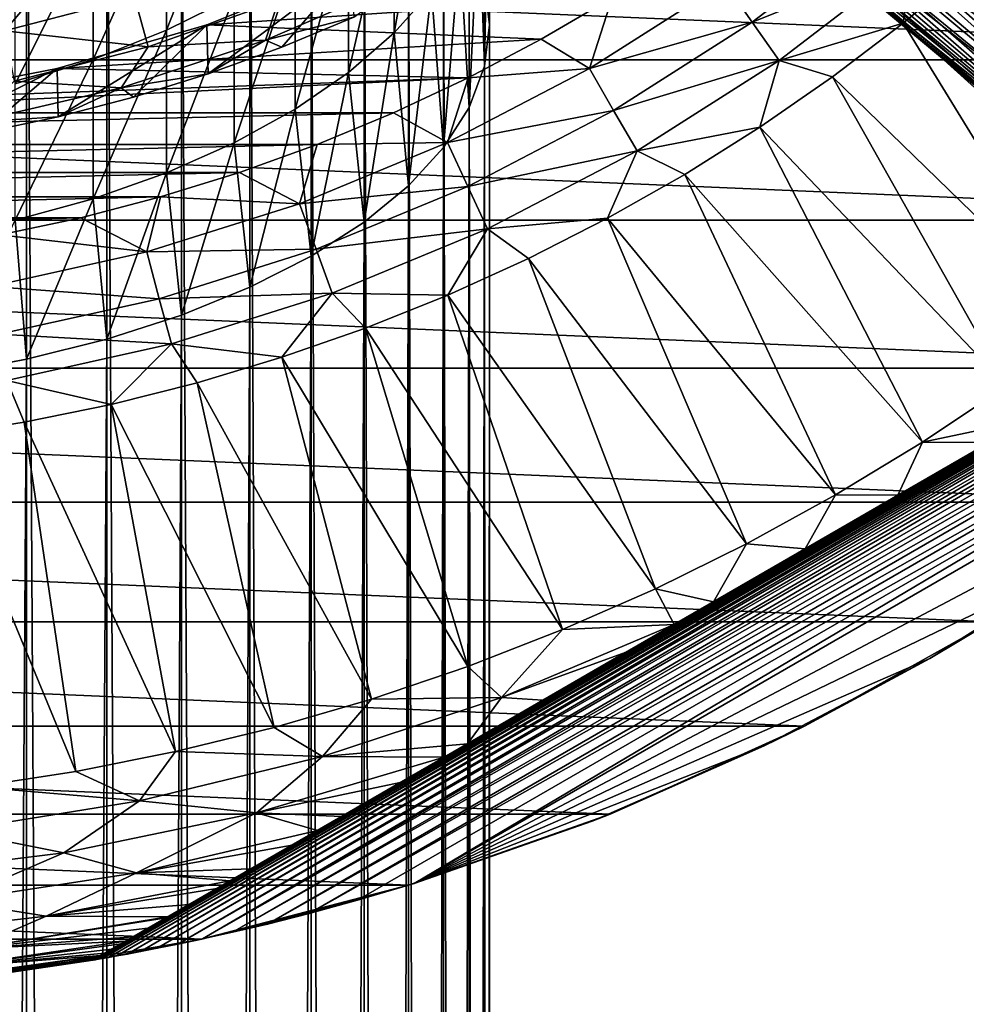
# Model space of a CAD drawing. Header units: metres. Extents: x -82 to 82, y -313 to 40.
# Tile 201 of 256: x 6 to 21, y -40 to -24. Entities that reach past the tile are written whole.
import ezdxf

# ---------------------------------------------------------------- set-up
doc = ezdxf.new("R2010")
doc.units = ezdxf.units.M
doc.layers.add('solid_505278_SW0001_CCC', color=7, linetype='CONTINUOUS')

msp = doc.modelspace()

# ---------------------------------------------------------------- linework, layer by layer
at = {"layer": 'solid_505278_SW0001_CCC'}
for points in [[(5.640489, -229.26326, 301.536865), (5.640489, -19.253021, 194.531296), (4.293628, -18.999744, 195.028381)], [(4.293628, -229.009979, 302.033936), (5.640489, -229.26326, 301.536865), (4.293628, -18.999744, 195.028381)], [(6.916417, -229.583405, 300.908539), (6.916417, -19.573166, 193.902969), (5.640489, -19.253021, 194.531296)], [(5.640489, -229.26326, 301.536865), (6.916417, -229.583405, 300.908539), (5.640489, -19.253021, 194.531296)], [(8.105368, -229.966385, 300.15686), (8.105368, -19.956154, 193.151321), (6.916417, -19.573166, 193.902969)], [(6.916417, -229.583405, 300.908539), (8.105368, -229.966385, 300.15686), (6.916417, -19.573166, 193.902969)], [(9.192389, -230.40741, 299.291321), (9.192389, -20.397171, 192.285767), (8.105368, -19.956154, 193.151321)], [(8.105368, -229.966385, 300.15686), (9.192389, -230.40741, 299.291321), (8.105368, -19.956154, 193.151321)], [(10.163809, -230.900909, 298.322784), (10.163809, -20.890667, 191.31723), (9.192389, -20.397171, 192.285767)], [(9.192389, -230.40741, 299.291321), (10.163809, -230.900909, 298.322784), (9.192389, -20.397171, 192.285767)], [(11.007415, -231.440674, 297.263428), (11.007415, -21.430439, 190.257874), (10.163809, -20.890667, 191.31723)], [(10.163809, -230.900909, 298.322784), (11.007415, -231.440674, 297.263428), (10.163809, -20.890667, 191.31723)], [(12.918259, -23.909628, 185.392181), (13, -24.570427, 184.095291), (12.980934, -21.156565, 182.991394)], [(13, -24.570427, 184.095291), (12.980934, -21.890909, 181.790512), (12.980934, -21.156565, 182.991394)], [(11.712595, -232.019943, 296.126556), (11.712595, -22.009699, 189.121002), (11.007415, -21.430439, 190.257874)], [(11.007415, -231.440674, 297.263428), (11.712595, -232.019943, 296.126556), (11.007415, -21.430439, 190.257874)], [(11.485657, -24.700497, 177.195969), (11.485657, -22.156075, 175.499161), (12.076697, -21.406065, 176.53334)], [(12.076697, -24.034025, 178.285858), (11.485657, -24.700497, 177.195969), (12.076697, -21.406065, 176.53334)], [(12.918259, -25.231228, 182.798401), (12.828745, -22.620947, 180.596664), (12.980934, -21.890909, 181.790512)], [(13, -24.570427, 184.095291), (12.918259, -25.231228, 182.798401), (12.980934, -21.890909, 181.790512)], [(20.82552, -21.868814, 47.006092), (20.521467, -22.167297, 46.213238), (23.699511, -24.558275, 49.384624)], [(7.867265, -24.657003, 172.050659), (7.867265, -22.516813, 170.366333), (8.940093, -21.925535, 171.059738)], [(8.940093, -24.122009, 172.788361), (7.867265, -24.657003, 172.050659), (8.940093, -21.925535, 171.059738)], [(12.270483, -232.631393, 294.926514), (12.270483, -22.621161, 187.920944), (11.712595, -22.009699, 189.121002)], [(11.712595, -232.019943, 296.126556), (12.270483, -232.631393, 294.926514), (11.712595, -22.009699, 189.121002)], [(10.759957, -25.329725, 176.166977), (10.759957, -22.864172, 174.522766), (11.485657, -22.156075, 175.499161)], [(11.485657, -24.700497, 177.195969), (10.759957, -25.329725, 176.166977), (11.485657, -22.156075, 175.499161)], [(20.521467, -22.167297, 46.213238), (20.23173, -22.446583, 45.379971), (23.699511, -24.558275, 49.384624)], [(31.121508, -25.128704, -279.5), (-31.121508, -25.128704, -279.5), (-33.140461, -22.398878, -279.5)], [(33.140461, -22.398878, -279.5), (31.121508, -25.128704, -279.5), (-33.140461, -22.398878, -279.5)], [(6.7022, -25.120762, 171.411194), (6.7022, -23.029362, 169.765259), (7.867265, -22.516813, 170.366333)], [(7.867265, -24.657003, 172.050659), (6.7022, -25.120762, 171.411194), (7.867265, -22.516813, 170.366333)], [(20.23173, -22.446583, 45.379971), (19.959888, -22.7047, 44.510368), (23.775229, -25.751787, 48.206146)], [(20.23173, -22.446583, 45.379971), (23.775229, -25.751787, 48.206146), (23.699511, -24.558275, 49.384624)], [(12.674063, -233.26738, 293.678345), (12.674063, -23.257137, 186.672775), (12.270483, -22.621161, 187.920944)], [(12.270483, -232.631393, 294.926514), (12.674063, -233.26738, 293.678345), (12.270483, -22.621161, 187.920944)], [(12.674063, -25.883718, 181.517822), (12.52615, -23.338123, 179.423874), (12.828745, -22.620947, 180.596664)], [(12.918259, -25.231228, 182.798401), (12.674063, -25.883718, 181.517822), (12.828745, -22.620947, 180.596664)], [(19.959888, -22.7047, 44.510368), (19.709431, -22.939922, 43.609371), (23.775229, -25.751787, 48.206146)], [(9.908107, -25.914331, 175.210968), (9.908107, -23.522055, 173.615631), (10.759957, -22.864172, 174.522766)], [(10.759957, -25.329725, 176.166977), (9.908107, -25.914331, 175.210968), (10.759957, -22.864172, 174.522766)], [(16.733465, -23.897863, -257.551117), (17.175436, -24.529066, -257.704254), (19.247929, -22.938787, -257.704254)], [(19.247929, -22.938787, -257.704254), (17.175436, -24.529066, -257.704254), (19.726128, -23.508682, -257.956726)], [(19.709431, -22.939922, 43.609371), (19.483629, -23.150824, 42.682693), (23.99147, -26.8529, 46.958755)], [(19.709431, -22.939922, 43.609371), (23.99147, -26.8529, 46.958755), (23.775229, -25.751787, 48.206146)], [(20.36623, -23.059958, 27.744444), (20.663433, -22.861235, 27.033989), (30.155128, -31.10516, 36.312004)], [(5.458558, -25.507849, 170.877441), (5.458558, -23.457172, 169.263565), (6.7022, -23.029362, 169.765259)], [(6.7022, -25.120762, 171.411194), (5.458558, -25.507849, 170.877441), (6.7022, -23.029362, 169.765259)], [(19.483629, -23.150824, 42.682693), (19.285385, -23.336359, 41.736568), (23.99147, -26.8529, 46.958755)], [(20.090797, -23.237041, 28.474854), (20.36623, -23.059958, 27.744444), (29.033194, -31.083408, 37.559395)], [(20.36623, -23.059958, 27.744444), (30.155128, -31.10516, 36.312004), (29.033194, -31.083408, 37.559395)], [(5.292138, -24.665089, 38.608513), (6.557751, -23.187384, 46.427799), (4.399808, -23.691782, 46.427799)], [(5.292138, -24.665089, 38.608513), (7.35906, -24.129185, 38.608513), (6.557751, -23.187384, 46.427799)], [(12.918259, -233.919861, 292.397736), (12.918259, -23.909628, 185.392181), (12.674063, -23.257137, 186.672775)], [(12.674063, -233.26738, 293.678345), (12.918259, -233.919861, 292.397736), (12.674063, -23.257137, 186.672775)], [(19.838213, -23.393148, 29.225574), (20.090797, -23.237041, 28.474854), (29.033194, -31.083408, 37.559395)], [(12.270483, -26.519693, 180.269638), (12.076697, -24.034025, 178.285858), (12.52615, -23.338123, 179.423874)], [(12.674063, -25.883718, 181.517822), (12.270483, -26.519693, 180.269638), (12.52615, -23.338123, 179.423874)], [(19.285385, -23.336359, 41.736568), (19.117119, -23.495892, 40.777493), (24.345839, -27.849848, 45.655872)], [(19.285385, -23.336359, 41.736568), (24.345839, -27.849848, 45.655872), (23.99147, -26.8529, 46.958755)], [(19.60951, -23.528778, 29.997042), (19.838213, -23.393148, 29.225574), (27.989855, -30.907541, 38.862278)], [(19.838213, -23.393148, 29.225574), (29.033194, -31.083408, 37.559395), (27.989855, -30.907541, 38.862278)], [(8.940093, -26.447462, 174.339142), (8.940093, -24.122009, 172.788361), (9.908107, -23.522055, 173.615631)], [(9.908107, -25.914331, 175.210968), (8.940093, -26.447462, 174.339142), (9.908107, -23.522055, 173.615631)], [(17.175436, -24.529066, -257.704254), (17.602146, -25.13847, -257.956726), (19.726128, -23.508682, -257.956726)], [(19.726128, -23.508682, -257.956726), (17.602146, -25.13847, -257.956726), (19.572802, -24.543476, -258.303833)], [(19.117119, -23.495892, 40.777493), (18.980682, -23.629198, 39.811932), (24.345839, -27.849848, 45.655872)], [(19.405735, -23.644258, 30.789721), (19.60951, -23.528778, 29.997042), (27.989855, -30.907541, 38.862278)], [(19.726128, -23.508682, -257.956726), (19.572802, -24.543476, -258.303833), (20.654232, -23.640633, -258.303833)], [(10.800772, -23.650438, -257.5), (8.503753, -24.570026, -257.5), (14.951285, -24.136736, -257.5)], [(8.503753, -24.570026, 15), (8.503753, -24.570026, -257.5), (10.800772, -23.650438, -257.5)], [(8.503753, -24.570026, 15), (10.800772, -23.650438, -257.5), (10.800772, -23.650438, 15)], [(8.503753, -24.570026, 15), (10.800772, -23.650438, 15), (8.528145, -25.351511, 15)], [(10.800772, -23.650438, 15), (9.695915, -24.928249, 15), (8.528145, -25.351511, 15)], [(10.800772, -23.650438, 15), (10.841795, -24.451664, 15), (9.695915, -24.928249, 15)], [(18.877323, -23.736431, 38.846031), (18.807686, -23.81806, 37.885349), (24.834209, -28.730667, 44.312996)], [(18.980682, -23.629198, 39.811932), (18.877323, -23.736431, 38.846031), (24.834209, -28.730667, 44.312996)], [(18.980682, -23.629198, 39.811932), (24.834209, -28.730667, 44.312996), (24.345839, -27.849848, 45.655872)], [(19.077322, -23.815102, 32.440205), (19.227966, -23.739723, 31.604017), (27.037615, -30.579544, 40.205154)], [(19.227966, -23.739723, 31.604017), (19.405735, -23.644258, 30.789721), (27.989855, -30.907541, 38.862278)], [(19.227966, -23.739723, 31.604017), (27.989855, -30.907541, 38.862278), (27.037615, -30.579544, 40.205154)], [(20.654232, -23.640633, -258.303833), (19.572802, -24.543476, -258.303833), (23.783045, -28.343725, -261.541443)], [(11.65461, -23.85844, 22.866484), (9.439417, -24.81839, 22.866484), (10.841795, -24.451664, 15)], [(9.64805, -24.192669, 30.750633), (9.439417, -24.81839, 22.866484), (11.65461, -23.85844, 22.866484)], [(13, -234.580658, 291.100861), (13, -24.570427, 184.095291), (12.918259, -23.909628, 185.392181)], [(12.918259, -233.919861, 292.397736), (13, -234.580658, 291.100861), (12.918259, -23.909628, 185.392181)], [(16.733465, -23.897863, -257.551117), (14.951285, -24.136736, -257.5), (14.586952, -25.265343, -257.551117)], [(16.733465, -23.897863, -257.551117), (14.586952, -25.265343, -257.551117), (17.175436, -24.529066, -257.704254)], [(18.771872, -23.874792, 36.934696), (18.769522, -23.90748, 35.998013), (25.450445, -29.484558, 42.946751)], [(18.769522, -23.90748, 35.998013), (18.799923, -23.917027, 35.078354), (25.450445, -29.484558, 42.946751)], [(18.807686, -23.81806, 37.885349), (18.771872, -23.874792, 36.934696), (24.834209, -28.730667, 44.312996)], [(18.771872, -23.874792, 36.934696), (25.450445, -29.484558, 42.946751), (24.834209, -28.730667, 44.312996)], [(18.799923, -23.917027, 35.078354), (18.862112, -23.90431, 34.177963), (26.188168, -30.10358, 41.571404)], [(18.799923, -23.917027, 35.078354), (26.188168, -30.10358, 41.571404), (25.450445, -29.484558, 42.946751)], [(18.862112, -23.90431, 34.177963), (18.954973, -23.870121, 33.298298), (26.188168, -30.10358, 41.571404)], [(18.954973, -23.870121, 33.298298), (19.077322, -23.815102, 32.440205), (27.037615, -30.579544, 40.205154)], [(18.954973, -23.870121, 33.298298), (27.037615, -30.579544, 40.205154), (26.188168, -30.10358, 41.571404)], [(11.712595, -27.131155, 179.06958), (11.485657, -24.700497, 177.195969), (12.076697, -24.034025, 178.285858)], [(12.270483, -26.519693, 180.269638), (11.712595, -27.131155, 179.06958), (12.076697, -24.034025, 178.285858)], [(7.574374, -24.919851, 30.750633), (7.35906, -24.129185, 38.608513), (5.292138, -24.665089, 38.608513)], [(7.574374, -24.919851, 30.750633), (9.64805, -24.192669, 30.750633), (7.35906, -24.129185, 38.608513)], [(7.574374, -24.919851, 30.750633), (9.439417, -24.81839, 22.866484), (9.64805, -24.192669, 30.750633)], [(7.867265, -26.922865, 173.561707), (7.867265, -24.657003, 172.050659), (8.940093, -24.122009, 172.788361)], [(8.940093, -26.447462, 174.339142), (7.867265, -26.922865, 173.561707), (8.940093, -24.122009, 172.788361)], [(8.503753, -24.570026, -257.5), (13.820215, -24.801706, -257.5), (14.951285, -24.136736, -257.5)], [(14.586952, -25.265343, -257.551117), (14.951285, -24.136736, -257.5), (13.820215, -24.801706, -257.5)], [(9.439417, -24.81839, 22.866484), (9.695915, -24.928249, 15), (10.841795, -24.451664, 15)], [(14.586952, -25.265343, -257.551117), (14.97223, -25.932663, -257.704254), (17.175436, -24.529066, -257.704254)], [(17.175436, -24.529066, -257.704254), (14.97223, -25.932663, -257.704254), (17.602146, -25.13847, -257.956726)], [(17.602146, -25.13847, -257.956726), (18.451952, -25.396894, -258.303833), (19.572802, -24.543476, -258.303833)], [(19.572802, -24.543476, -258.303833), (18.451952, -25.396894, -258.303833), (22.524073, -29.354151, -261.541443)], [(19.572802, -24.543476, -258.303833), (22.524073, -29.354151, -261.541443), (23.783045, -28.343725, -261.541443)], [(5.446781, -25.469643, 30.750633), (7.574374, -24.919851, 30.750633), (5.292138, -24.665089, 38.608513)], [(8.503753, -24.570026, -257.5), (6.12976, -25.267094, -257.5), (13.820215, -24.801706, -257.5)], [(6.12976, -25.267094, 15), (6.12976, -25.267094, -257.5), (8.503753, -24.570026, -257.5)], [(6.12976, -25.267094, 15), (8.503753, -24.570026, -257.5), (8.503753, -24.570026, 15)], [(6.12976, -25.267094, 15), (8.503753, -24.570026, 15), (6.141245, -26.032932, 15)], [(8.503753, -24.570026, 15), (7.342134, -25.720062, 15), (6.141245, -26.032932, 15)], [(6.7022, -27.334969, 172.887787), (6.7022, -25.120762, 171.411194), (7.867265, -24.657003, 172.050659)], [(7.867265, -26.922865, 173.561707), (6.7022, -27.334969, 172.887787), (7.867265, -24.657003, 172.050659)], [(8.503753, -24.570026, 15), (8.528145, -25.351511, 15), (7.342134, -25.720062, 15)], [(11.007415, -27.710415, 177.932724), (10.759957, -25.329725, 176.166977), (11.485657, -24.700497, 177.195969)], [(11.712595, -27.131155, 179.06958), (11.007415, -27.710415, 177.932724), (11.485657, -24.700497, 177.195969)], [(12.918259, -235.24147, 289.803955), (12.918259, -25.231228, 182.798401), (13, -24.570427, 184.095291)], [(13, -234.580658, 291.100861), (12.918259, -235.24147, 289.803955), (13, -24.570427, 184.095291)], [(6.12976, -25.267094, -257.5), (12.659629, -25.413712, -257.5), (13.820215, -24.801706, -257.5)], [(9.439417, -24.81839, 22.866484), (7.146189, -25.573172, 22.866484), (8.528145, -25.351511, 15)], [(7.574374, -24.919851, 30.750633), (7.146189, -25.573172, 22.866484), (9.439417, -24.81839, 22.866484)], [(9.439417, -24.81839, 22.866484), (8.528145, -25.351511, 15), (9.695915, -24.928249, 15)], [(14.586952, -25.265343, -257.551117), (13.820215, -24.801706, -257.5), (12.659629, -25.413712, -257.5)], [(5.446781, -25.469643, 30.750633), (7.146189, -25.573172, 22.866484), (7.574374, -24.919851, 30.750633)], [(28.878269, -27.677528, -279.5), (-28.878269, -27.677528, -279.5), (-31.121508, -25.128704, -279.5)], [(31.121508, -25.128704, -279.5), (28.878269, -27.677528, -279.5), (-31.121508, -25.128704, -279.5)], [(5.458558, -27.678942, 172.325287), (5.458558, -25.507849, 170.877441), (6.7022, -25.120762, 171.411194)], [(6.7022, -27.334969, 172.887787), (5.458558, -27.678942, 172.325287), (6.7022, -25.120762, 171.411194)], [(14.97223, -25.932663, -257.704254), (15.344203, -26.576939, -257.956726), (17.602146, -25.13847, -257.956726)], [(17.602146, -25.13847, -257.956726), (15.344203, -26.576939, -257.956726), (17.293943, -26.199167, -258.303833)], [(17.602146, -25.13847, -257.956726), (17.293943, -26.199167, -258.303833), (18.451952, -25.396894, -258.303833)], [(6.12976, -25.267094, -257.5), (3.700179, -25.735357, -257.5), (12.659629, -25.413712, -257.5)], [(3.700179, -25.735357, 15), (3.700179, -25.735357, -257.5), (6.12976, -25.267094, -257.5)], [(3.700179, -25.735357, 15), (6.12976, -25.267094, -257.5), (6.12976, -25.267094, 15)], [(3.700179, -25.735357, 15), (6.12976, -25.267094, 15), (3.700574, -26.490259, 15)], [(6.12976, -25.267094, 15), (4.926581, -26.289864, 15), (3.700574, -26.490259, 15)], [(6.12976, -25.267094, 15), (6.141245, -26.032932, 15), (4.926581, -26.289864, 15)], [(10.163809, -28.250187, 176.873352), (9.908107, -25.914331, 175.210968), (10.759957, -25.329725, 176.166977)], [(11.007415, -27.710415, 177.932724), (10.163809, -28.250187, 176.873352), (10.759957, -25.329725, 176.166977)], [(14.586952, -25.265343, -257.551117), (12.659629, -25.413712, -257.5), (12.329425, -26.440536, -257.551117)], [(14.586952, -25.265343, -257.551117), (12.329425, -26.440536, -257.551117), (14.97223, -25.932663, -257.704254)], [(12.674063, -235.893951, 288.523376), (12.674063, -25.883718, 181.517822), (12.918259, -25.231228, 182.798401)], [(12.918259, -235.24147, 289.803955), (12.674063, -235.893951, 288.523376), (12.918259, -25.231228, 182.798401)], [(1.237102, -25.970552, -257.5), (11.472009, -25.971445, -257.5), (12.659629, -25.413712, -257.5)], [(3.700179, -25.735357, -257.5), (1.237102, -25.970552, -257.5), (12.659629, -25.413712, -257.5)], [(5.446781, -25.469643, 30.750633), (4.793885, -26.116543, 22.866484), (7.146189, -25.573172, 22.866484)], [(7.146189, -25.573172, 22.866484), (7.342134, -25.720062, 15), (8.528145, -25.351511, 15)], [(12.329425, -26.440536, -257.551117), (12.659629, -25.413712, -257.5), (11.472009, -25.971445, -257.5)], [(18.451952, -25.396894, -258.303833), (17.293943, -26.199167, -258.303833), (21.222225, -30.308699, -261.541443)], [(18.451952, -25.396894, -258.303833), (21.222225, -30.308699, -261.541443), (22.524073, -29.354151, -261.541443)], [(7.146189, -25.573172, 22.866484), (4.793885, -26.116543, 22.866484), (6.141245, -26.032932, 15)], [(7.146189, -25.573172, 22.866484), (6.141245, -26.032932, 15), (7.342134, -25.720062, 15)], [(30.804564, -25.516247, -274.324585), (6.695436, -39.435658, -266.73761), (6.695436, -39.435658, -274.324585)], [(6.706747, -39.429127, -266.504181), (6.695436, -39.435658, -266.73761), (30.804564, -25.516247, -274.324585)], [(30.804564, -25.516247, -274.324585), (6.695436, -39.435658, -274.324585), (6.704589, -39.434105, -274.463776)], [(30.804564, -25.516247, -274.324585), (6.704589, -39.434105, -274.463776), (30.798626, -25.523415, -274.463959)], [(30.798626, -25.523415, -274.463959), (6.704589, -39.434105, -274.463776), (6.732148, -39.429409, -274.602997)], [(6.706747, -39.429127, -266.504181), (30.804564, -25.516247, -274.324585), (6.740952, -39.409378, -266.269836)], [(30.798626, -25.523415, -274.463959), (6.732148, -39.429409, -274.602997), (30.780741, -25.544981, -274.603302)], [(30.780741, -25.544981, -274.603302), (6.732148, -39.429409, -274.602997), (6.779178, -39.421349, -274.744202)], [(6.740952, -39.409378, -266.269836), (30.804564, -25.516247, -274.324585), (6.799078, -39.37582, -266.033142)], [(30.780741, -25.544981, -274.603302), (6.779178, -39.421349, -274.744202), (30.750193, -25.581745, -274.744598)], [(30.750193, -25.581745, -274.744598), (6.779178, -39.421349, -274.744202), (6.848838, -39.409306, -274.890594)], [(6.799078, -39.37582, -266.033142), (30.804564, -25.516247, -274.324585), (6.823495, -39.361725, -265.955353)], [(6.883737, -39.326942, -265.790924), (6.823495, -39.361725, -265.955353), (30.804564, -25.516247, -274.324585)], [(30.750193, -25.581745, -274.744598), (6.848838, -39.409306, -274.890594), (30.70488, -25.636114, -274.891052)], [(30.70488, -25.636114, -274.891052), (6.848838, -39.409306, -274.890594), (6.945391, -39.392406, -275.043884)], [(6.998361, -39.260765, -265.54184), (6.883737, -39.326942, -265.790924), (30.804564, -25.516247, -274.324585)], [(30.70488, -25.636114, -274.891052), (6.945391, -39.392406, -275.043884), (30.641876, -25.711386, -275.044403)], [(6.998361, -39.260765, -265.54184), (30.804564, -25.516247, -274.324585), (7.14651, -39.175232, -265.286011)], [(7.14651, -39.175232, -265.286011), (30.804564, -25.516247, -274.324585), (7.213461, -39.136578, -265.185516)], [(7.334595, -39.066639, -265.020966), (7.213461, -39.136578, -265.185516), (30.804564, -25.516247, -274.324585)], [(7.569647, -38.930931, -264.74646), (7.334595, -39.066639, -265.020966), (30.804564, -25.516247, -274.324585)], [(7.569647, -38.930931, -264.74646), (30.804564, -25.516247, -274.324585), (7.861565, -38.762394, -264.461609)], [(7.861565, -38.762394, -264.461609), (30.804564, -25.516247, -274.324585), (7.885284, -38.748699, -264.440613)], [(8.221618, -38.554516, -264.166992), (7.885284, -38.748699, -264.440613), (30.804564, -25.516247, -274.324585)], [(8.663754, -38.299248, -263.863739), (8.221618, -38.554516, -264.166992), (30.804564, -25.516247, -274.324585)], [(8.663754, -38.299248, -263.863739), (30.804564, -25.516247, -274.324585), (8.872761, -38.178581, -263.737335)], [(9.204777, -37.986889, -263.554657), (8.872761, -38.178581, -263.737335), (30.804564, -25.516247, -274.324585)], [(9.862317, -37.607258, -263.245209), (9.204777, -37.986889, -263.554657), (30.804564, -25.516247, -274.324585)], [(9.862317, -37.607258, -263.245209), (30.804564, -25.516247, -274.324585), (10.266684, -37.373798, -263.082672)], [(10.651484, -37.151634, -262.943939), (10.266684, -37.373798, -263.082672), (30.804564, -25.516247, -274.324585)], [(11.580017, -36.615543, -262.661804), (10.651484, -37.151634, -262.943939), (30.804564, -25.516247, -274.324585)], [(11.580017, -36.615543, -262.661804), (30.804564, -25.516247, -274.324585), (12.278078, -36.212517, -262.489777)], [(12.64723, -35.99939, -262.410461), (12.278078, -36.212517, -262.489777), (30.804564, -25.516247, -274.324585)], [(13.845548, -35.307541, -262.199677), (12.64723, -35.99939, -262.410461), (30.804564, -25.516247, -274.324585)], [(13.845548, -35.307541, -262.199677), (30.804564, -25.516247, -274.324585), (15.157839, -34.549889, -262.036896)], [(15.157839, -34.549889, -262.036896), (30.804564, -25.516247, -274.324585), (15.933504, -34.102058, -261.968475)], [(15.933504, -34.102058, -261.968475), (30.804564, -25.516247, -274.324585), (16.557911, -33.741554, -261.926636)], [(16.557911, -33.741554, -261.926636), (30.804564, -25.516247, -274.324585), (18.013819, -32.900986, -261.871155)], [(18.013819, -32.900986, -261.871155), (30.804564, -25.516247, -274.324585), (19.488712, -32.049458, -261.871185)], [(19.488712, -32.049458, -261.871185), (30.804564, -25.516247, -274.324585), (20.944527, -31.208942, -261.926788)], [(30.641876, -25.711386, -275.044403), (6.945391, -39.392406, -275.043884), (7.073461, -39.36961, -275.204071)], [(30.641876, -25.711386, -275.044403), (7.073461, -39.36961, -275.204071), (30.558014, -25.811003, -275.204651)], [(30.558014, -25.811003, -275.204651), (7.073461, -39.36961, -275.204071), (7.240232, -39.339283, -275.372437)], [(30.558014, -25.811003, -275.204651), (7.240232, -39.339283, -275.372437), (30.448339, -25.94029, -275.372955)], [(-10.259897, -26.473713, -257.5), (10.259891, -26.473715, -257.5), (11.472009, -25.971445, -257.5)], [(-10.259897, -26.473713, -257.5), (11.472009, -25.971445, -257.5), (1.237102, -25.971445, -257.5)], [(1.237102, -25.971445, -257.5), (11.472009, -25.971445, -257.5), (1.237102, -25.970552, -257.5)], [(30.448339, -25.94029, -275.372955), (7.240232, -39.339283, -275.372437), (7.453024, -39.299522, -275.548218)], [(30.448339, -25.94029, -275.372955), (7.453024, -39.299522, -275.548218), (30.307592, -26.104595, -275.548523)], [(9.192389, -28.743685, 175.904816), (8.940093, -26.447462, 174.339142), (9.908107, -25.914331, 175.210968)], [(10.163809, -28.250187, 176.873352), (9.192389, -28.743685, 175.904816), (9.908107, -25.914331, 175.210968)], [(12.329425, -26.440536, -257.551117), (11.472009, -25.971445, -257.5), (10.259891, -26.473715, -257.5)], [(12.270483, -236.529938, 287.275208), (12.270483, -26.519693, 180.269638), (12.674063, -25.883718, 181.517822)], [(12.674063, -235.893951, 288.523376), (12.270483, -236.529938, 287.275208), (12.674063, -25.883718, 181.517822)], [(12.329425, -26.440536, -257.551117), (12.655076, -27.138897, -257.704254), (14.97223, -25.932663, -257.704254)], [(14.97223, -25.932663, -257.704254), (12.655076, -27.138897, -257.704254), (15.344203, -26.576939, -257.956726)], [(4.793885, -26.116543, 22.866484), (4.926581, -26.289864, 15), (6.141245, -26.032932, 15)], [(30.307592, -26.104595, -275.548523), (7.453024, -39.299522, -275.548218), (7.719271, -39.248093, -275.729767)], [(30.307592, -26.104595, -275.548523), (7.719271, -39.248093, -275.729767), (30.13006, -26.309305, -275.729919)], [(15.344203, -26.576939, -257.956726), (16.101107, -26.948677, -258.303833), (17.293943, -26.199167, -258.303833)], [(17.293943, -26.199167, -258.303833), (16.101107, -26.948677, -258.303833), (19.879978, -31.205551, -261.541443)], [(17.293943, -26.199167, -258.303833), (19.879978, -31.205551, -261.541443), (21.222225, -30.308699, -261.541443)], [(30.13006, -26.309305, -275.729919), (7.719271, -39.248093, -275.729767), (8.045366, -39.182549, -275.914185)], [(30.13006, -26.309305, -275.729919), (8.045366, -39.182549, -275.914185), (29.910372, -26.558796, -275.914215)], [(12.329425, -26.440536, -257.551117), (10.259891, -26.473715, -257.5), (9.978063, -27.414503, -257.551117)], [(12.329425, -26.440536, -257.551117), (9.978063, -27.414503, -257.551117), (12.655076, -27.138897, -257.704254)], [(-10.259897, -26.473713, -257.5), (-9.025868, -26.919449, -257.5), (10.259891, -26.473715, -257.5)], [(-9.025868, -26.919449, -257.5), (9.025861, -26.919451, -257.5), (10.259891, -26.473715, -257.5)], [(8.105368, -29.1847, 175.039276), (7.867265, -26.922865, 173.561707), (8.940093, -26.447462, 174.339142)], [(29.910372, -26.558796, -275.914215), (8.045366, -39.182549, -275.914185), (8.439689, -39.09951, -276.09903)], [(9.192389, -28.743685, 175.904816), (8.105368, -29.1847, 175.039276), (8.940093, -26.447462, 174.339142)], [(29.910372, -26.558796, -275.914215), (8.439689, -39.09951, -276.09903), (29.641438, -26.858614, -276.098969)], [(9.978063, -27.414503, -257.551117), (10.259891, -26.473715, -257.5), (9.025861, -26.919451, -257.5)], [(11.712595, -237.141388, 286.075134), (11.712595, -27.131155, 179.06958), (12.270483, -26.519693, 180.269638)], [(12.270483, -236.529938, 287.275208), (11.712595, -237.141388, 286.075134), (12.270483, -26.519693, 180.269638)], [(12.655076, -27.138897, -257.704254), (12.969481, -27.813141, -257.956726), (15.344203, -26.576939, -257.956726)], [(15.344203, -26.576939, -257.956726), (12.969481, -27.813141, -257.956726), (14.875844, -27.643915, -258.303833)], [(15.344203, -26.576939, -257.956726), (14.875844, -27.643915, -258.303833), (16.101107, -26.948677, -258.303833)], [(29.641438, -26.858614, -276.098969), (8.439689, -39.09951, -276.09903), (29.314745, -27.214808, -276.281433)], [(-9.025868, -26.919449, -257.5), (-7.772565, -27.307695, -257.5), (9.025861, -26.919451, -257.5)], [(-7.772565, -27.307695, -257.5), (7.772558, -27.307697, -257.5), (9.025861, -26.919451, -257.5)], [(6.916417, -29.56769, 174.287613), (6.7022, -27.334969, 172.887787), (7.867265, -26.922865, 173.561707)], [(8.105368, -29.1847, 175.039276), (6.916417, -29.56769, 174.287613), (7.867265, -26.922865, 173.561707)], [(9.978063, -27.414503, -257.551117), (9.025861, -26.919451, -257.5), (7.772558, -27.307697, -257.5)], [(16.101107, -26.948677, -258.303833), (14.875844, -27.643915, -258.303833), (18.499891, -32.043003, -261.541443)], [(16.101107, -26.948677, -258.303833), (18.499891, -32.043003, -261.541443), (19.879978, -31.205551, -261.541443)], [(29.314745, -27.214808, -276.281433), (8.439689, -39.09951, -276.09903), (8.911659, -38.994644, -276.281555)], [(29.314745, -27.214808, -276.281433), (8.911659, -38.994644, -276.281555), (28.920492, -27.633406, -276.458557)], [(9.978063, -27.414503, -257.551117), (10.241609, -28.138588, -257.704254), (12.655076, -27.138897, -257.704254)], [(12.655076, -27.138897, -257.704254), (10.241609, -28.138588, -257.704254), (12.969481, -27.813141, -257.956726)], [(11.007415, -237.720657, 284.938293), (11.007415, -27.710415, 177.932724), (11.712595, -27.131155, 179.06958)], [(11.712595, -237.141388, 286.075134), (11.007415, -237.720657, 284.938293), (11.712595, -27.131155, 179.06958)], [(-7.772565, -27.307695, -257.5), (-6.502664, -27.637625, -257.5), (7.772558, -27.307697, -257.5)], [(-6.502664, -27.637625, -257.5), (6.502656, -27.637627, -257.5), (7.772558, -27.307697, -257.5)], [(5.640489, -29.887835, 173.659302), (5.458558, -27.678942, 172.325287), (6.7022, -27.334969, 172.887787)], [(6.916417, -29.56769, 174.287613), (5.640489, -29.887835, 173.659302), (6.7022, -27.334969, 172.887787)], [(7.550762, -28.179829, -257.551117), (7.772558, -27.307697, -257.5), (6.502656, -27.637627, -257.5)], [(9.978063, -27.414503, -257.551117), (7.772558, -27.307697, -257.5), (7.550762, -28.179829, -257.551117)], [(9.978063, -27.414503, -257.551117), (7.550762, -28.179829, -257.551117), (10.241609, -28.138588, -257.704254)], [(26.426922, -30.026951, -279.5), (-26.426922, -30.026951, -279.5), (-28.878269, -27.677528, -279.5)], [(28.878269, -27.677528, -279.5), (26.426922, -30.026951, -279.5), (-28.878269, -27.677528, -279.5)], [(-6.502664, -27.637625, -257.5), (-5.218873, -27.908535, -257.5), (6.502656, -27.637627, -257.5)], [(-5.218873, -27.908535, -257.5), (5.218866, -27.908537, -257.5), (6.502656, -27.637627, -257.5)], [(5.640489, -29.887835, 173.659302), (4.293628, -30.141109, 173.162216), (5.458558, -27.678942, 172.325287)], [(7.550762, -28.179829, -257.551117), (6.502656, -27.637627, -257.5), (5.218866, -27.908537, -257.5)], [(28.920492, -27.633406, -276.458557), (8.911659, -38.994644, -276.281555), (9.471375, -38.862488, -276.458679)], [(28.920492, -27.633406, -276.458557), (9.471375, -38.862488, -276.458679), (28.446695, -28.120909, -276.627014)], [(12.969481, -27.813141, -257.956726), (13.620624, -28.283484, -258.303833), (14.875844, -27.643915, -258.303833)], [(14.875844, -27.643915, -258.303833), (13.620624, -28.283484, -258.303833), (17.084589, -32.819458, -261.541443)], [(14.875844, -27.643915, -258.303833), (17.084589, -32.819458, -261.541443), (18.499891, -32.043003, -261.541443)], [(10.163809, -238.260422, 283.878906), (10.163809, -28.250187, 176.873352), (11.007415, -27.710415, 177.932724)], [(11.007415, -237.720657, 284.938293), (10.163809, -238.260422, 283.878906), (11.007415, -27.710415, 177.932724)], [(10.241609, -28.138588, -257.704254), (10.496053, -28.837667, -257.956726), (12.969481, -27.813141, -257.956726)], [(12.969481, -27.813141, -257.956726), (10.496053, -28.837667, -257.956726), (12.337974, -28.866091, -258.303833)], [(12.969481, -27.813141, -257.956726), (12.337974, -28.866091, -258.303833), (13.620624, -28.283484, -258.303833)], [(7.550762, -28.179829, -257.551117), (5.218866, -27.908537, -257.5), (5.065995, -28.730688, -257.551117)], [(7.550762, -28.179829, -257.551117), (7.750196, -28.924128, -257.704254), (10.241609, -28.138588, -257.704254)], [(10.241609, -28.138588, -257.704254), (7.750196, -28.924128, -257.704254), (10.496053, -28.837667, -257.956726)], [(28.446695, -28.120909, -276.627014), (9.471375, -38.862488, -276.458679), (10.130409, -38.695927, -276.627075)], [(28.446695, -28.120909, -276.627014), (10.130409, -38.695927, -276.627075), (27.878448, -28.684353, -276.78302)], [(7.550762, -28.179829, -257.551117), (5.065995, -28.730688, -257.551117), (7.750196, -28.924128, -257.704254)], [(9.192389, -238.753922, 282.91037), (9.192389, -28.743685, 175.904816), (10.163809, -28.250187, 176.873352)], [(10.163809, -238.260422, 283.878906), (9.192389, -238.753922, 282.91037), (10.163809, -28.250187, 176.873352)], [(13.620624, -28.283484, -258.303833), (12.337974, -28.866091, -258.303833), (15.636766, -33.53344, -261.541443)], [(13.620624, -28.283484, -258.303833), (15.636766, -33.53344, -261.541443), (17.084589, -32.819458, -261.541443)], [(5.065995, -28.730688, -257.551117), (5.199801, -29.489536, -257.704254), (7.750196, -28.924128, -257.704254)], [(8.105368, -239.194931, 282.04483), (8.105368, -29.1847, 175.039276), (9.192389, -28.743685, 175.904816)], [(9.192389, -238.753922, 282.91037), (8.105368, -239.194931, 282.04483), (9.192389, -28.743685, 175.904816)], [(27.878448, -28.684353, -276.78302), (10.130409, -38.695927, -276.627075), (10.902332, -38.485569, -276.783051)], [(27.878448, -28.684353, -276.78302), (10.902332, -38.485569, -276.783051), (11.802598, -38.21909, -276.922638)], [(27.878448, -28.684353, -276.78302), (11.802598, -38.21909, -276.922638), (27.197403, -29.330893, -276.922638)], [(7.750196, -28.924128, -257.704254), (5.199801, -29.489536, -257.704254), (7.942744, -29.642723, -257.956726)], [(7.750196, -28.924128, -257.704254), (7.942744, -29.642723, -257.956726), (10.496053, -28.837667, -257.956726)], [(10.496053, -28.837667, -257.956726), (7.942744, -29.642723, -257.956726), (9.700765, -29.855854, -258.303833)], [(10.496053, -28.837667, -257.956726), (9.700765, -29.855854, -258.303833), (11.030477, -29.390566, -258.303833)], [(10.496053, -28.837667, -257.956726), (11.030477, -29.390566, -258.303833), (12.337974, -28.866091, -258.303833)], [(12.337974, -28.866091, -258.303833), (11.030477, -29.390566, -258.303833), (14.159178, -34.183586, -261.541443)], [(12.337974, -28.866091, -258.303833), (14.159178, -34.183586, -261.541443), (15.636766, -33.53344, -261.541443)], [(6.916417, -239.577927, 281.293182), (6.916417, -29.56769, 174.287613), (8.105368, -29.1847, 175.039276)], [(8.105368, -239.194931, 282.04483), (6.916417, -239.577927, 281.293182), (8.105368, -29.1847, 175.039276)], [(11.030477, -29.390566, -258.303833), (9.700765, -29.855854, -258.303833), (12.654635, -34.768665, -261.541443)], [(11.030477, -29.390566, -258.303833), (12.654635, -34.768665, -261.541443), (14.159178, -34.183586, -261.541443)], [(27.197403, -29.330893, -276.922638), (11.802598, -38.21909, -276.922638), (24.923895, -31.28577, -277.243774)], [(5.199801, -29.489536, -257.704254), (5.328986, -30.222179, -257.956726), (7.942744, -29.642723, -257.956726)], [(5.640489, -239.898071, 280.664856), (5.640489, -29.887835, 173.659302), (6.916417, -29.56769, 174.287613)], [(6.916417, -239.577927, 281.293182), (5.640489, -239.898071, 280.664856), (6.916417, -29.56769, 174.287613)], [(7.942744, -29.642723, -257.956726), (5.328986, -30.222179, -257.956726), (6.985451, -30.605232, -258.303833)], [(7.942744, -29.642723, -257.956726), (6.985451, -30.605232, -258.303833), (8.351518, -30.261013, -258.303833)], [(7.942744, -29.642723, -257.956726), (8.351518, -30.261013, -258.303833), (9.700765, -29.855854, -258.303833)], [(4.293628, -240.151352, 280.167786), (4.293628, -30.141109, 173.162216), (5.640489, -29.887835, 173.659302)], [(5.640489, -239.898071, 280.664856), (4.293628, -240.151352, 280.167786), (5.640489, -29.887835, 173.659302)], [(9.700765, -29.855854, -258.303833), (8.351518, -30.261013, -258.303833), (11.126004, -35.287563, -261.541443)], [(9.700765, -29.855854, -258.303833), (11.126004, -35.287563, -261.541443), (12.654635, -34.768665, -261.541443)], [(23.785217, -32.159966, -279.5), (-23.785217, -32.159966, -279.5), (-26.426922, -30.026951, -279.5)], [(26.426922, -30.026951, -279.5), (23.785217, -32.159966, -279.5), (-26.426922, -30.026951, -279.5)], [(5.328986, -30.222179, -257.956726), (4.213894, -31.108196, -258.303833), (5.605317, -30.887817, -258.303833)], [(5.328986, -30.222179, -257.956726), (5.605317, -30.887817, -258.303833), (6.985451, -30.605232, -258.303833)], [(8.351518, -30.261013, -258.303833), (6.985451, -30.605232, -258.303833), (9.576193, -35.739285, -261.541443)], [(8.351518, -30.261013, -258.303833), (9.576193, -35.739285, -261.541443), (11.126004, -35.287563, -261.541443)], [(21.56657, -30.849806, -261.968475), (21.222225, -30.308699, -261.541443), (19.879978, -31.205551, -261.541443)], [(6.985451, -30.605232, -258.303833), (5.605317, -30.887817, -258.303833), (8.008153, -36.122978, -261.541443)], [(6.985451, -30.605232, -258.303833), (8.008153, -36.122978, -261.541443), (9.576193, -35.739285, -261.541443)], [(5.605317, -30.887817, -258.303833), (4.213894, -31.108196, -258.303833), (6.42487, -36.437908, -261.541443)], [(5.605317, -30.887817, -258.303833), (6.42487, -36.437908, -261.541443), (8.008153, -36.122978, -261.541443)], [(20.944527, -31.208942, -261.926788), (21.56657, -30.849806, -261.968475), (19.879978, -31.205551, -261.541443)], [(4.213894, -31.108196, -258.303833), (4.829358, -36.683475, -261.541443), (6.42487, -36.437908, -261.541443)], [(24.923895, -31.28577, -277.243774), (11.802598, -38.21909, -276.922638), (22.522026, -33.056896, -277.435974)], [(19.488712, -32.049458, -261.871185), (19.879978, -31.205551, -261.541443), (18.499891, -32.043003, -261.541443)], [(19.488712, -32.049458, -261.871185), (20.944527, -31.208942, -261.926788), (19.879978, -31.205551, -261.541443)], [(18.013819, -32.900986, -261.871155), (18.499891, -32.043003, -261.541443), (17.084589, -32.819458, -261.541443)], [(18.013819, -32.900986, -261.871155), (19.488712, -32.049458, -261.871185), (18.499891, -32.043003, -261.541443)], [(20.972187, -34.06123, -279.5), (-20.972187, -34.06123, -279.5), (-23.785217, -32.159966, -279.5)], [(23.785217, -32.159966, -279.5), (20.972187, -34.06123, -279.5), (-23.785217, -32.159966, -279.5)], [(16.557911, -33.741554, -261.926636), (17.084589, -32.819458, -261.541443), (15.636766, -33.53344, -261.541443)], [(16.557911, -33.741554, -261.926636), (18.013819, -32.900986, -261.871155), (17.084589, -32.819458, -261.541443)], [(22.522026, -33.056896, -277.435974), (11.802598, -38.21909, -276.922638), (20, -34.641018, -277.5)], [(22.522026, -33.056896, -277.435974), (20, -34.641018, -277.5), (20.972187, -34.06123, -279.5)], [(15.933504, -34.102058, -261.968475), (15.636766, -33.53344, -261.541443), (14.159178, -34.183586, -261.541443)], [(15.933504, -34.102058, -261.968475), (16.557911, -33.741554, -261.926636), (15.636766, -33.53344, -261.541443)], [(18.008091, -35.717064, -279.5), (-18.008091, -35.717064, -279.5), (-20.972187, -34.06123, -279.5)], [(20.972187, -34.06123, -279.5), (18.008091, -35.717064, -279.5), (-20.972187, -34.06123, -279.5)], [(13.18743, -35.263664, -261.974609), (15.933504, -34.102058, -261.968475), (14.159178, -34.183586, -261.541443)], [(15.157839, -34.549889, -262.036896), (15.933504, -34.102058, -261.968475), (13.18743, -35.263664, -261.974609)], [(20, -34.641018, -277.5), (18.008091, -35.717064, -279.5), (20.972187, -34.06123, -279.5)], [(13.18743, -35.263664, -261.974609), (14.159178, -34.183586, -261.541443), (12.654635, -34.768665, -261.541443)], [(13.845548, -35.307541, -262.199677), (15.157839, -34.549889, -262.036896), (13.18743, -35.263664, -261.974609)], [(20, -34.641018, -277.5), (11.802598, -38.21909, -276.922638), (17.367098, -36.033096, -277.435974)], [(20, -34.641018, -277.5), (17.367098, -36.033096, -277.435974), (18.008091, -35.717064, -279.5)], [(13.18743, -35.263664, -261.974609), (12.654635, -34.768665, -261.541443), (11.126004, -35.287563, -261.541443)], [(10.34436, -36.199841, -261.974609), (11.126004, -35.287563, -261.541443), (9.576193, -35.739285, -261.541443)], [(10.34436, -36.199841, -261.974609), (13.18743, -35.263664, -261.974609), (11.126004, -35.287563, -261.541443)], [(12.64723, -35.99939, -262.410461), (13.18743, -35.263664, -261.974609), (10.34436, -36.199841, -261.974609)], [(13.845548, -35.307541, -262.199677), (13.18743, -35.263664, -261.974609), (12.64723, -35.99939, -262.410461)], [(14.914268, -37.115559, -279.5), (-14.914268, -37.115559, -279.5), (-18.008091, -35.717064, -279.5)], [(18.008091, -35.717064, -279.5), (14.914268, -37.115559, -279.5), (-18.008091, -35.717064, -279.5)], [(10.34436, -36.199841, -261.974609), (9.576193, -35.739285, -261.541443), (8.008153, -36.122978, -261.541443)], [(17.367098, -36.033096, -277.435974), (14.914268, -37.115559, -279.5), (18.008091, -35.717064, -279.5)], [(7.435905, -36.907204, -261.974609), (8.008153, -36.122978, -261.541443), (6.42487, -36.437908, -261.541443)], [(7.435905, -36.907204, -261.974609), (10.34436, -36.199841, -261.974609), (8.008153, -36.122978, -261.541443)], [(12.64723, -35.99939, -262.410461), (10.34436, -36.199841, -261.974609), (12.278078, -36.212517, -262.489777)], [(17.367098, -36.033096, -277.435974), (11.802598, -38.21909, -276.922638), (14.632324, -37.227612, -277.243774)], [(17.367098, -36.033096, -277.435974), (14.632324, -37.227612, -277.243774), (14.914268, -37.115559, -279.5)], [(9.295353, -37.092903, -262.492188), (10.34436, -36.199841, -261.974609), (7.435905, -36.907204, -261.974609)], [(12.278078, -36.212517, -262.489777), (10.34436, -36.199841, -261.974609), (9.295353, -37.092903, -262.492188)], [(11.580017, -36.615543, -262.661804), (12.278078, -36.212517, -262.489777), (9.295353, -37.092903, -262.492188)], [(7.435905, -36.907204, -261.974609), (6.42487, -36.437908, -261.541443), (4.829358, -36.683475, -261.541443)], [(11.580017, -36.615543, -262.661804), (9.295353, -37.092903, -262.492188), (10.651484, -37.151634, -262.943939)], [(4.480447, -37.381279, -261.974609), (7.435905, -36.907204, -261.974609), (4.829358, -36.683475, -261.541443)], [(6.231707, -37.728676, -262.492188), (7.435905, -36.907204, -261.974609), (4.480447, -37.381279, -261.974609)], [(9.295353, -37.092903, -262.492188), (7.435905, -36.907204, -261.974609), (6.231707, -37.728676, -262.492188)], [(11.71299, -38.246647, -279.5), (-11.71299, -38.246647, -279.5), (-14.914268, -37.115559, -279.5)], [(14.914268, -37.115559, -279.5), (11.71299, -38.246647, -279.5), (-14.914268, -37.115559, -279.5)], [(9.295353, -37.092903, -262.492188), (6.231707, -37.728676, -262.492188), (7.390843, -38.046997, -263.08255)], [(9.295353, -37.092903, -262.492188), (7.390843, -38.046997, -263.08255), (10.266684, -37.373798, -263.082672)], [(9.295353, -37.092903, -262.492188), (10.266684, -37.373798, -263.082672), (10.651484, -37.151634, -262.943939)], [(11.802598, -38.21909, -276.922638), (11.71299, -38.246647, -279.5), (14.914268, -37.115559, -279.5)], [(14.632324, -37.227612, -277.243774), (11.802598, -38.21909, -276.922638), (14.914268, -37.115559, -279.5)], [(6.231707, -37.728676, -262.492188), (4.480447, -37.381279, -261.974609), (3.12634, -38.111851, -262.492188)], [(9.862317, -37.607258, -263.245209), (10.266684, -37.373798, -263.082672), (7.390843, -38.046997, -263.08255)], [(9.862317, -37.607258, -263.245209), (7.390843, -38.046997, -263.08255), (9.204777, -37.986889, -263.554657)], [(6.231707, -37.728676, -262.492188), (3.12634, -38.111851, -262.492188), (4.451988, -38.501667, -263.08255)], [(6.231707, -37.728676, -262.492188), (4.451988, -38.501667, -263.08255), (7.390843, -38.046997, -263.08255)], [(7.390843, -38.046997, -263.08255), (8.872761, -38.178581, -263.737335), (9.204777, -37.986889, -263.554657)], [(7.390843, -38.046997, -263.08255), (4.451988, -38.501667, -263.08255), (5.953659, -38.740158, -263.735565)], [(7.390843, -38.046997, -263.08255), (5.953659, -38.740158, -263.735565), (8.872761, -38.178581, -263.737335)], [(8.663754, -38.299248, -263.863739), (8.872761, -38.178581, -263.737335), (5.953659, -38.740158, -263.735565)], [(8.427299, -39.10218, -279.5), (-8.427299, -39.10218, -279.5), (-11.71299, -38.246647, -279.5)], [(11.71299, -38.246647, -279.5), (8.427299, -39.10218, -279.5), (-11.71299, -38.246647, -279.5)], [(8.663754, -38.299248, -263.863739), (5.953659, -38.740158, -263.735565), (8.221618, -38.554516, -264.166992)], [(8.439689, -39.09951, -276.09903), (8.427299, -39.10218, -279.5), (11.71299, -38.246647, -279.5)], [(8.911659, -38.994644, -276.281555), (8.439689, -39.09951, -276.09903), (11.71299, -38.246647, -279.5)], [(9.471375, -38.862488, -276.458679), (8.911659, -38.994644, -276.281555), (11.71299, -38.246647, -279.5)], [(10.130409, -38.695927, -276.627075), (9.471375, -38.862488, -276.458679), (11.71299, -38.246647, -279.5)], [(10.902332, -38.485569, -276.783051), (10.130409, -38.695927, -276.627075), (11.71299, -38.246647, -279.5)], [(11.802598, -38.21909, -276.922638), (10.902332, -38.485569, -276.783051), (11.71299, -38.246647, -279.5)], [(4.451988, -38.501667, -263.08255), (2.985504, -39.081104, -263.735565), (5.953659, -38.740158, -263.735565)], [(5.953659, -38.740158, -263.735565), (7.885284, -38.748699, -264.440613), (8.221618, -38.554516, -264.166992)], [(5.953659, -38.740158, -263.735565), (2.985504, -39.081104, -263.735565), (4.75316, -39.255962, -264.440063)], [(5.953659, -38.740158, -263.735565), (4.75316, -39.255962, -264.440063), (7.885284, -38.748699, -264.440613)], [(7.861565, -38.762394, -264.461609), (7.885284, -38.748699, -264.440613), (4.75316, -39.255962, -264.440063)], [(7.569647, -38.930931, -264.74646), (7.861565, -38.762394, -264.461609), (4.75316, -39.255962, -264.440063)], [(7.569647, -38.930931, -264.74646), (4.75316, -39.255962, -264.440063), (7.334595, -39.066639, -265.020966)], [(8.427299, -39.10218, -279.5), (5.080844, -39.676003, -279.5), (-8.427299, -39.10218, -279.5)], [(4.75316, -39.255962, -264.440063), (7.213461, -39.136578, -265.185516), (7.334595, -39.066639, -265.020966)], [(6.779178, -39.421349, -274.744202), (5.080844, -39.676003, -279.5), (8.427299, -39.10218, -279.5)], [(6.848838, -39.409306, -274.890594), (6.779178, -39.421349, -274.744202), (8.427299, -39.10218, -279.5)], [(6.945391, -39.392406, -275.043884), (6.848838, -39.409306, -274.890594), (8.427299, -39.10218, -279.5)], [(7.073461, -39.36961, -275.204071), (6.945391, -39.392406, -275.043884), (8.427299, -39.10218, -279.5)], [(7.240232, -39.339283, -275.372437), (7.073461, -39.36961, -275.204071), (8.427299, -39.10218, -279.5)], [(7.453024, -39.299522, -275.548218), (7.240232, -39.339283, -275.372437), (8.427299, -39.10218, -279.5)], [(7.719271, -39.248093, -275.729767), (7.453024, -39.299522, -275.548218), (8.427299, -39.10218, -279.5)], [(8.045366, -39.182549, -275.914185), (7.719271, -39.248093, -275.729767), (8.427299, -39.10218, -279.5)], [(8.439689, -39.09951, -276.09903), (8.045366, -39.182549, -275.914185), (8.427299, -39.10218, -279.5)], [(7.14651, -39.175232, -265.286011), (7.213461, -39.136578, -265.185516), (4.346844, -39.557236, -265.183929)], [(4.75316, -39.255962, -264.440063), (4.346844, -39.557236, -265.183929), (7.213461, -39.136578, -265.185516)], [(6.998361, -39.260765, -265.54184), (7.14651, -39.175232, -265.286011), (4.346844, -39.557236, -265.183929)], [(6.998361, -39.260765, -265.54184), (4.346844, -39.557236, -265.183929), (6.883737, -39.326942, -265.790924)], [(6.799078, -39.37582, -266.033142), (6.823495, -39.361725, -265.955353), (4.108963, -39.73679, -265.954437)], [(4.346844, -39.557236, -265.183929), (4.108963, -39.73679, -265.954437), (6.823495, -39.361725, -265.955353)], [(6.740952, -39.409378, -266.269836), (6.799078, -39.37582, -266.033142), (4.108963, -39.73679, -265.954437)], [(6.706747, -39.429127, -266.504181), (6.740952, -39.409378, -266.269836), (4.108963, -39.73679, -265.954437)], [(6.706747, -39.429127, -266.504181), (4.108963, -39.73679, -265.954437), (6.695436, -39.435658, -266.73761)], [(4.346844, -39.557236, -265.183929), (6.823495, -39.361725, -265.955353), (6.883737, -39.326942, -265.790924)], [(6.779178, -39.421349, -274.744202), (6.732148, -39.429409, -274.602997), (5.080844, -39.676003, -279.5)], [(6.732148, -39.429409, -274.602997), (6.704589, -39.434105, -274.463776), (5.080844, -39.676003, -279.5)], [(6.695436, -39.435658, -274.324585), (3.359589, -39.858665, -266.73761), (5.080844, -39.676003, -279.5)], [(6.695436, -39.435658, -274.324585), (6.695436, -39.435658, -266.73761), (3.359589, -39.858665, -266.73761)], [(4.108963, -39.73679, -265.954437), (3.359589, -39.858665, -266.73761), (6.695436, -39.435658, -266.73761)], [(6.704589, -39.434105, -274.463776), (6.695436, -39.435658, -274.324585), (5.080844, -39.676003, -279.5)]]:
    msp.add_3dface(points, dxfattribs=at)

doc.saveas('drawing.dxf')
